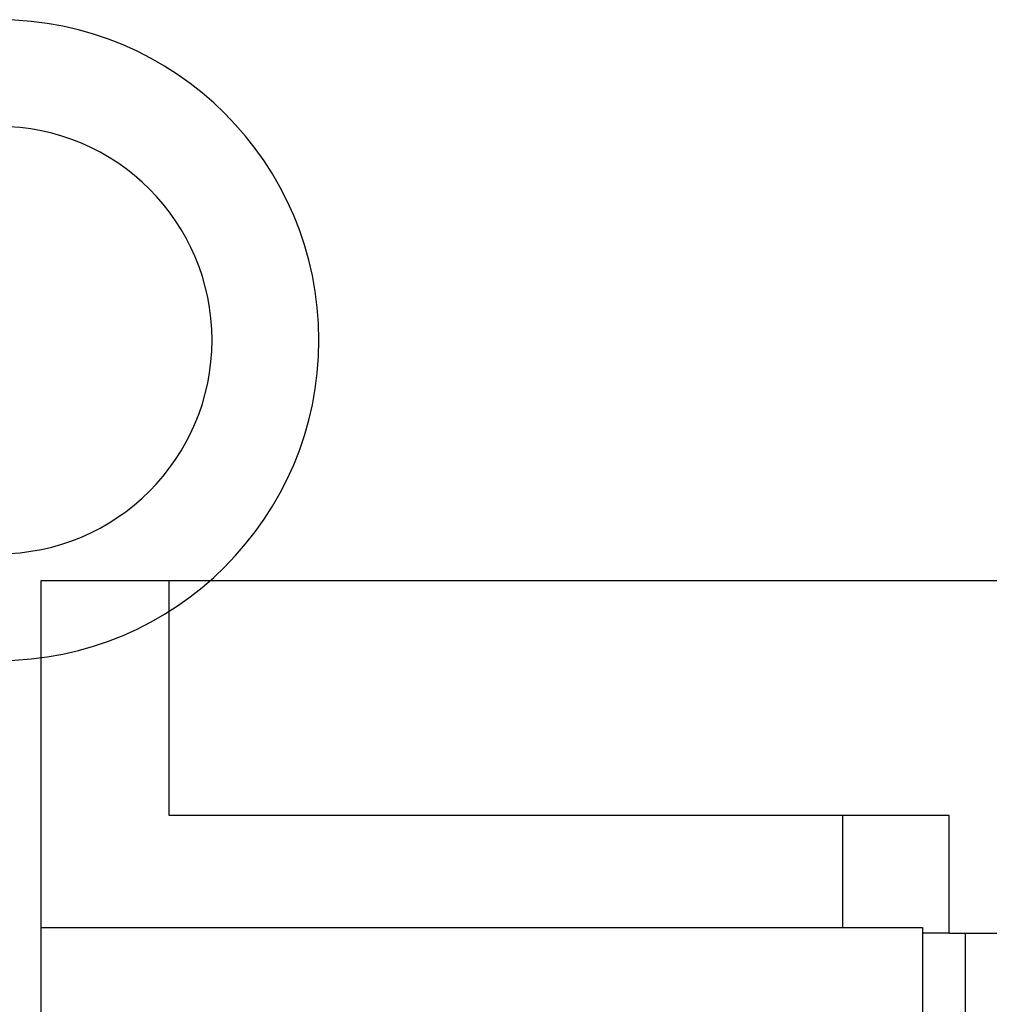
# Model space of a CAD drawing. Header units: millimetres. Extents: x -50 to 1, y 0 to 191.
# Tile 23 of 151: x -25 to -16, y 14 to 23. Entities that reach past the tile are written whole.
import ezdxf

# ---------------------------------------------------------------- set-up
doc = ezdxf.new("R2010")
doc.units = ezdxf.units.MM
doc.layers.add('MAIN-1', color=7, linetype='Continuous')
doc.layers.add('MAIN-2', color=7, linetype='Continuous')

msp = doc.modelspace()

# ---------------------------------------------------------------- linework, layer by layer
at = {"layer": 'MAIN-1'}
msp.add_arc((-25, 20.25), 2, 270.00002, 89.99998, dxfattribs=at)
at = {"layer": 'MAIN-2'}
for p, q in [((-24.6, 12.1), (-24.6, 18)), ((-24.6, 18), (-24.6, 18)), ((-24.6, 18), (-9.6, 18)), ((-23.4, 18), (-23.4, 18)), ((-23.4, 18), (-23.4, 18)), ((-23.4, 18), (-23.4, 18)), ((-23.4, 18), (-23.4, 18)), ((-23.4, 18), (-23.4, 18)), ((-23.4, 18), (-23.4, 18)), ((-23.4, 18), (-23.4, 18)), ((-23.4, 15.8), (-23.4, 18)), ((-16.1, 15.8), (-23.4, 15.8)), ((-23.4, 15.8), (-23.4, 15.8)), ((-23.4, 15.8), (-23.4, 15.8)), ((-23.4, 15.8), (-23.4, 15.8)), ((-23.4, 15.8), (-23.4, 15.8)), ((-23.4, 15.8), (-23.4, 15.8)), ((-23.4, 15.8), (-23.4, 15.8)), ((-23.4, 15.8), (-23.4, 15.8)), ((-17.1, 15.8), (-17.1, 14.75)), ((-17.1, 15.8), (-17.1, 15.8)), ((-17.1, 15.8), (-17.1, 15.8)), ((-17.1, 15.8), (-17.1, 15.8)), ((-17.1, 15.8), (-17.1, 15.8)), ((-17.1, 15.8), (-17.1, 15.8)), ((-17.1, 15.8), (-17.1, 15.8)), ((-17.1, 15.8), (-17.1, 15.8)), ((-16.1, 14.7), (-16.1, 15.8)), ((-16.1, 15.8), (-16.1, 15.8)), ((-16.1, 15.8), (-16.1, 15.8)), ((-16.1, 15.8), (-16.1, 15.8)), ((-16.1, 15.8), (-16.1, 15.8)), ((-16.1, 15.8), (-16.1, 15.8)), ((-16.1, 15.8), (-16.1, 15.8)), ((-16.1, 15.8), (-16.1, 15.8)), ((-16.1, 15.8), (-16.1, 15.8)), ((-16.1, 15.8), (-16.1, 15.8)), ((-16.1, 15.8), (-16.1, 15.8)), ((-16.1, 15.8), (-16.1, 15.8)), ((-16.1, 15.8), (-16.1, 15.8)), ((-16.1, 15.8), (-16.1, 15.8)), ((-16.1, 15.8), (-16.1, 15.8)), ((-24.6, 14.75), (-24.6, 14.75)), ((-24.6, 14.75), (-24.6, 14.75)), ((-24.6, 14.75), (-24.6, 14.75)), ((-24.6, 14.75), (-24.6, 14.75)), ((-24.6, 14.75), (-24.6, 14.75)), ((-24.6, 14.75), (-24.6, 14.75)), ((-24.6, 14.75), (-24.6, 14.75)), ((-24.6, 14.75), (-16.35, 14.75)), ((-17.1, 14.75), (-17.1, 14.75)), ((-17.1, 14.75), (-17.1, 14.75)), ((-17.1, 14.75), (-17.1, 14.75)), ((-17.1, 14.75), (-17.1, 14.75)), ((-17.1, 14.75), (-17.1, 14.75)), ((-17.1, 14.75), (-17.1, 14.75)), ((-17.1, 14.75), (-17.1, 14.75)), ((-16.35, 14.75), (-16.35, 14.75)), ((-16.35, 14.75), (-16.35, 11.85)), ((-16.35, 14.75), (-16.35, 14.75)), ((-16.35, 14.75), (-16.35, 14.75)), ((-16.35, 14.75), (-16.35, 14.75)), ((-16.35, 14.75), (-16.35, 14.75)), ((-16.35, 14.75), (-16.35, 14.75)), ((-16.35, 14.75), (-16.35, 14.75)), ((-16.35, 14.75), (-16.35, 14.75)), ((-16.35, 14.75), (-16.35, 14.75)), ((-16.35, 14.75), (-16.35, 14.75)), ((-16.35, 14.75), (-16.35, 14.75)), ((-16.35, 14.75), (-16.35, 14.75)), ((-16.35, 14.75), (-16.35, 14.75)), ((-16.35, 14.75), (-16.35, 14.75)), ((-16.35, 14.7), (-16.35, 14.7)), ((-16.1, 14.7), (-16.35, 14.7)), ((-16.35, 14.7), (-16.35, 14.7)), ((-16.35, 14.7), (-16.35, 14.7)), ((-16.35, 14.7), (-16.35, 14.7)), ((-16.35, 14.7), (-16.35, 14.7)), ((-16.35, 14.7), (-16.35, 14.7)), ((-16.35, 14.7), (-16.35, 14.7)), ((-16.35, 14.7), (-16.35, 14.7)), ((-16.35, 14.7), (-16.35, 14.7)), ((-16.35, 14.7), (-16.35, 14.7)), ((-16.35, 14.7), (-16.35, 14.7)), ((-16.35, 14.7), (-16.35, 14.7)), ((-16.35, 14.7), (-16.35, 14.7)), ((-16.35, 14.7), (-16.35, 14.7)), ((-16.1, 14.7), (-10.6, 14.7)), ((-16.1, 14.7), (-16.1, 14.7)), ((-16.1, 14.7), (-16.1, 14.7)), ((-16.1, 14.7), (-16.1, 14.7)), ((-16.1, 14.7), (-16.1, 14.7)), ((-16.1, 14.7), (-16.1, 14.7)), ((-16.1, 14.7), (-16.1, 14.7)), ((-16.1, 14.7), (-16.1, 14.7)), ((-16.1, 14.7), (-16.1, 14.7)), ((-16.1, 14.7), (-16.1, 14.7)), ((-16.1, 14.7), (-16.1, 14.7)), ((-16.1, 14.7), (-16.1, 14.7)), ((-16.1, 14.7), (-16.1, 14.7)), ((-16.1, 14.7), (-16.1, 14.7)), ((-16.1, 14.7), (-16.1, 14.7)), ((-15.95, 14.7), (-15.95, 14.7)), ((-15.95, 14.7), (-15.95, 12.85)), ((-15.95, 14.7), (-15.95, 14.7)), ((-15.95, 14.7), (-15.95, 14.7)), ((-15.95, 14.7), (-15.95, 14.7)), ((-15.95, 14.7), (-15.95, 14.7)), ((-15.95, 14.7), (-15.95, 14.7)), ((-15.95, 14.7), (-15.95, 14.7))]:
    msp.add_line(p, q, dxfattribs=at)
msp.add_arc((-25, 20.25), 3, 270.00002, 89.99998, dxfattribs=at)

doc.saveas('drawing.dxf')
